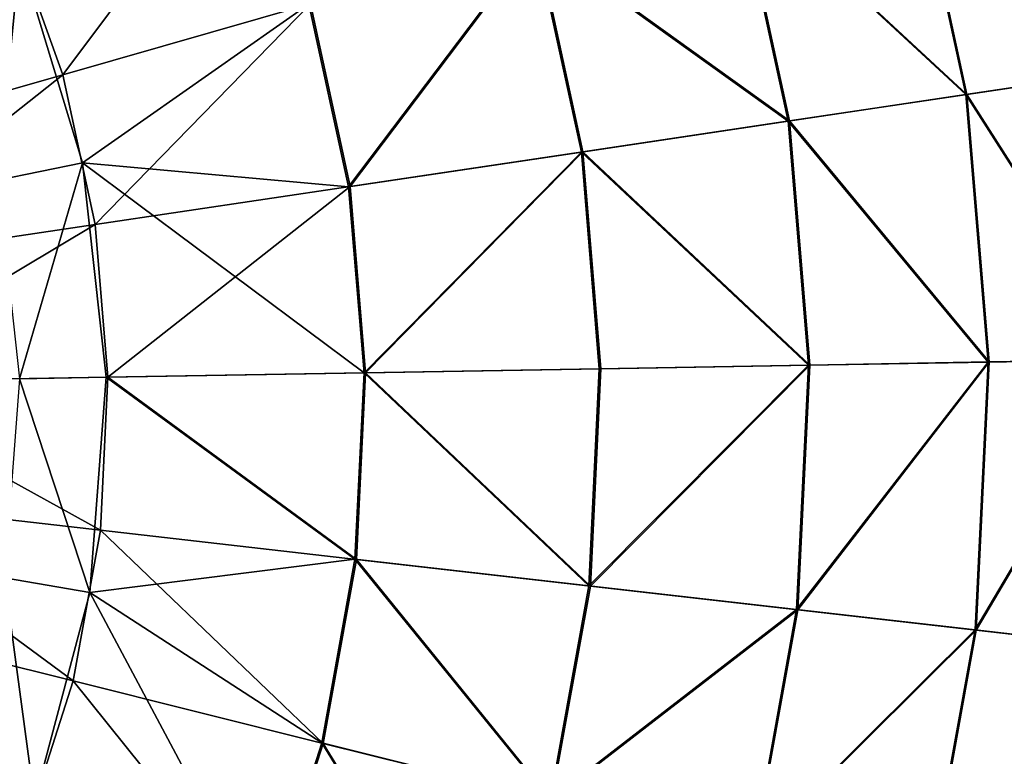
# Model space of a CAD drawing. Header units: millimetres. Extents: x 64 to 3333, y 103 to 3347.
# Tile 43 of 256: x 556 to 575, y 656 to 671. Entities that reach past the tile are written whole.
import ezdxf

# ---------------------------------------------------------------- set-up
doc = ezdxf.new("R2010")
doc.units = ezdxf.units.MM
doc.header["$LTSCALE"] = 25.4
doc.layers.get('0').update_dxf_attribs({"true_color": 0xff5454})

# ---------------------------------------------------------------- blocks, each defined once
blk = doc.blocks.new('SPIDER-6785-9743.STL')
at = {"color": 7, "true_color": 0xffffff}
mesh = blk.add_polyface(dxfattribs=at)
corners = [(577.397, 669.517, 82.32), (573.401, 674.262, 87.597), (574.524, 669.088, 87.597), (576.194, 675.062, 82.32)]
mesh.append_faces([[corners[k] for k in face] for face in [(0, 1, 2), (1, 0, 3)]], dxfattribs={"vtx0": -1, "color": 7})
mesh = blk.add_polyface(dxfattribs=at)
corners = [(573.422, 674.268, 36.191), (577.414, 669.519, 41.47), (574.545, 669.091, 36.191), (576.211, 675.067, 41.47)]
mesh.append_faces([[corners[k] for k in face] for face in [(0, 1, 2), (1, 0, 3)]], dxfattribs={"vtx0": -1, "color": 7})
mesh = blk.add_polyface(dxfattribs=at)
corners = [(560.349, 674.35, 23.083), (556.705, 669.478, 19.854), (555.684, 672.323, 19.854), (561.594, 670.879, 23.083)]
mesh.append_faces([[corners[k] for k in face] for face in [(0, 1, 2), (1, 0, 3)]], dxfattribs={"vtx0": -1, "color": 7})
mesh = blk.add_polyface(dxfattribs=at)
corners = [(574.524, 669.088, 87.597), (569.995, 673.286, 92.469), (571.019, 668.565, 92.469), (573.401, 674.262, 87.597)]
mesh.append_faces([[corners[k] for k in face] for face in [(0, 1, 2), (1, 0, 3)]], dxfattribs={"vtx0": -1, "color": 7})
mesh = blk.add_polyface(dxfattribs=at)
corners = [(570.019, 673.293, 31.316), (574.545, 669.091, 36.191), (571.044, 668.568, 31.316), (573.422, 674.268, 36.191)]
mesh.append_faces([[corners[k] for k in face] for face in [(0, 1, 2), (1, 0, 3)]], dxfattribs={"vtx0": -1, "color": 7})
mesh = blk.add_polyface(dxfattribs=at)
corners = [(571.019, 668.565, 92.469), (566.028, 672.149, 96.858), (566.938, 667.955, 96.858), (569.995, 673.286, 92.469)]
mesh.append_faces([[corners[k] for k in face] for face in [(0, 1, 2), (1, 0, 3)]], dxfattribs={"vtx0": -1, "color": 7})
mesh = blk.add_polyface(dxfattribs=at)
corners = [(566.056, 672.157, 26.924), (571.044, 668.568, 31.316), (566.966, 667.96, 26.924), (570.019, 673.293, 31.316)]
mesh.append_faces([[corners[k] for k in face] for face in [(0, 1, 2), (1, 0, 3)]], dxfattribs={"vtx0": -1, "color": 7})
mesh = blk.add_polyface(dxfattribs=at)
corners = [(555.684, 672.323, 19.854), (551.466, 667.977, 17.288), (550.685, 670.151, 17.288), (556.705, 669.478, 19.854)]
mesh.append_faces([[corners[k] for k in face] for face in [(0, 1, 2), (1, 0, 3)]], dxfattribs={"vtx0": -1, "color": 7})
mesh = blk.add_polyface(dxfattribs=at)
corners = [(562.344, 667.27, 100.694), (566.028, 672.149, 96.858), (561.563, 670.87, 100.694), (566.938, 667.955, 96.858)]
mesh.append_faces([[corners[k] for k in face] for face in [(0, 1, 2), (1, 0, 3)]], dxfattribs={"vtx0": -1, "color": 7})
mesh = blk.add_polyface(dxfattribs=at)
corners = [(566.056, 672.157, 26.924), (562.376, 667.275, 23.083), (561.594, 670.879, 23.083), (566.966, 667.96, 26.924)]
mesh.append_faces([[corners[k] for k in face] for face in [(0, 1, 2), (1, 0, 3)]], dxfattribs={"vtx0": -1, "color": 7})
mesh = blk.add_polyface(dxfattribs=at)
corners = [(555.42, 667.4, 105.177), (555.859, 671.818, 103.919), (554.276, 671.173, 105.177), (557.095, 667.743, 103.919)]
mesh.append_faces([[corners[k] for k in face] for face in [(0, 1, 2), (1, 0, 3)]], dxfattribs={"vtx0": -1, "color": 7})
mesh = blk.add_polyface(dxfattribs=at)
corners = [(561.563, 670.87, 100.694), (555.859, 671.818, 103.919), (557.095, 667.743, 103.919)]
mesh.append_faces([[corners[k] for k in face] for face in [(0, 1, 2)]], dxfattribs={"color": 7})
mesh = blk.add_polyface(dxfattribs=at)
corners = [(561.594, 670.879, 23.083), (557.346, 666.524, 19.854), (556.705, 669.478, 19.854), (562.376, 667.275, 23.083)]
mesh.append_faces([[corners[k] for k in face] for face in [(0, 1, 2), (1, 0, 3)]], dxfattribs={"vtx0": -1, "color": 7})
mesh = blk.add_polyface(dxfattribs=at)
corners = [(562.344, 667.27, 100.694), (561.563, 670.87, 100.694), (557.095, 667.743, 103.919)]
mesh.append_faces([[corners[k] for k in face] for face in [(0, 1, 2)]], dxfattribs={"color": 7})
mesh = blk.add_polyface(dxfattribs=at)
corners = [(556.705, 669.478, 19.854), (551.955, 665.719, 17.288), (551.466, 667.977, 17.288), (557.346, 666.524, 19.854)]
mesh.append_faces([[corners[k] for k in face] for face in [(0, 1, 2), (1, 0, 3)]], dxfattribs={"vtx0": -1, "color": 7})
mesh = blk.add_polyface(dxfattribs=at)
corners = [(577.866, 663.861, 82.32), (574.524, 669.088, 87.597), (574.961, 663.811, 87.597), (577.397, 669.517, 82.32)]
mesh.append_faces([[corners[k] for k in face] for face in [(0, 1, 2), (1, 0, 3)]], dxfattribs={"vtx0": -1, "color": 7})
mesh = blk.add_polyface(dxfattribs=at)
corners = [(574.545, 669.091, 36.191), (577.883, 663.862, 41.47), (574.983, 663.812, 36.191), (577.414, 669.519, 41.47)]
mesh.append_faces([[corners[k] for k in face] for face in [(0, 1, 2), (1, 0, 3)]], dxfattribs={"vtx0": -1, "color": 7})
mesh = blk.add_polyface(dxfattribs=at)
corners = [(574.961, 663.811, 87.597), (571.019, 668.565, 92.469), (571.418, 663.75, 92.469), (574.524, 669.088, 87.597)]
mesh.append_faces([[corners[k] for k in face] for face in [(0, 1, 2), (1, 0, 3)]], dxfattribs={"vtx0": -1, "color": 7})
mesh = blk.add_polyface(dxfattribs=at)
corners = [(571.044, 668.568, 31.316), (574.983, 663.812, 36.191), (571.444, 663.75, 31.316), (574.545, 669.091, 36.191)]
mesh.append_faces([[corners[k] for k in face] for face in [(0, 1, 2), (1, 0, 3)]], dxfattribs={"vtx0": -1, "color": 7})
mesh = blk.add_polyface(dxfattribs=at)
corners = [(571.418, 663.75, 92.469), (566.938, 667.955, 96.858), (567.292, 663.679, 96.858), (571.019, 668.565, 92.469)]
mesh.append_faces([[corners[k] for k in face] for face in [(0, 1, 2), (1, 0, 3)]], dxfattribs={"vtx0": -1, "color": 7})
mesh = blk.add_polyface(dxfattribs=at)
corners = [(566.966, 667.96, 26.924), (571.444, 663.75, 31.316), (567.321, 663.679, 26.924), (571.044, 668.568, 31.316)]
mesh.append_faces([[corners[k] for k in face] for face in [(0, 1, 2), (1, 0, 3)]], dxfattribs={"vtx0": -1, "color": 7})
mesh = blk.add_polyface(dxfattribs=at)
corners = [(562.649, 663.599, 100.694), (566.938, 667.955, 96.858), (562.344, 667.27, 100.694), (567.292, 663.679, 96.858)]
mesh.append_faces([[corners[k] for k in face] for face in [(0, 1, 2), (1, 0, 3)]], dxfattribs={"vtx0": -1, "color": 7})
mesh = blk.add_polyface(dxfattribs=at)
corners = [(566.966, 667.96, 26.924), (562.681, 663.599, 23.083), (562.376, 667.275, 23.083), (567.321, 663.679, 26.924)]
mesh.append_faces([[corners[k] for k in face] for face in [(0, 1, 2), (1, 0, 3)]], dxfattribs={"vtx0": -1, "color": 7})
mesh = blk.add_polyface(dxfattribs=at)
corners = [(555.852, 663.481, 105.177), (557.095, 667.743, 103.919), (555.42, 667.4, 105.177), (557.561, 663.511, 103.919)]
mesh.append_faces([[corners[k] for k in face] for face in [(0, 1, 2), (1, 0, 3)]], dxfattribs={"vtx0": -1, "color": 7})
mesh = blk.add_polyface(dxfattribs=at)
corners = [(562.649, 663.599, 100.694), (557.095, 667.743, 103.919), (557.561, 663.511, 103.919)]
mesh.append_faces([[corners[k] for k in face] for face in [(0, 1, 2)]], dxfattribs={"color": 7})
mesh = blk.add_polyface(dxfattribs=at)
corners = [(562.649, 663.599, 100.694), (562.344, 667.27, 100.694), (557.095, 667.743, 103.919)]
mesh.append_faces([[corners[k] for k in face] for face in [(0, 1, 2)]], dxfattribs={"color": 7})
mesh = blk.add_polyface(dxfattribs=at)
corners = [(562.376, 667.275, 23.083), (557.596, 663.511, 19.854), (557.346, 666.524, 19.854), (562.681, 663.599, 23.083)]
mesh.append_faces([[corners[k] for k in face] for face in [(0, 1, 2), (1, 0, 3)]], dxfattribs={"vtx0": -1, "color": 7})
mesh = blk.add_polyface(dxfattribs=at)
corners = [(557.346, 666.524, 19.854), (552.146, 663.417, 17.288), (551.955, 665.719, 17.288), (557.596, 663.511, 19.854)]
mesh.append_faces([[corners[k] for k in face] for face in [(0, 1, 2), (1, 0, 3)]], dxfattribs={"vtx0": -1, "color": 7})
mesh = blk.add_polyface(dxfattribs=at)
corners = [(577.866, 663.861, 82.32), (574.706, 658.523, 87.597), (577.593, 658.193, 82.32), (574.961, 663.811, 87.597)]
mesh.append_faces([[corners[k] for k in face] for face in [(0, 1, 2), (1, 0, 3)]], dxfattribs={"vtx0": -1, "color": 7})
mesh = blk.add_polyface(dxfattribs=at)
corners = [(574.728, 658.52, 36.191), (577.883, 663.862, 41.47), (577.61, 658.191, 41.47), (574.983, 663.812, 36.191)]
mesh.append_faces([[corners[k] for k in face] for face in [(0, 1, 2), (1, 0, 3)]], dxfattribs={"vtx0": -1, "color": 7})
mesh = blk.add_polyface(dxfattribs=at)
corners = [(567.086, 659.392, 96.858), (562.649, 663.599, 100.694), (562.471, 659.919, 100.694), (567.292, 663.679, 96.858)]
mesh.append_faces([[corners[k] for k in face] for face in [(0, 1, 2), (1, 0, 3)]], dxfattribs={"vtx0": -1, "color": 7})
mesh = blk.add_polyface(dxfattribs=at)
corners = [(562.681, 663.599, 23.083), (567.115, 659.389, 26.924), (562.503, 659.915, 23.083), (567.321, 663.679, 26.924)]
mesh.append_faces([[corners[k] for k in face] for face in [(0, 1, 2), (1, 0, 3)]], dxfattribs={"vtx0": -1, "color": 7})
mesh = blk.add_polyface(dxfattribs=at)
corners = [(571.418, 663.75, 92.469), (567.086, 659.392, 96.858), (571.185, 658.924, 92.469), (567.292, 663.679, 96.858)]
mesh.append_faces([[corners[k] for k in face] for face in [(0, 1, 2), (1, 0, 3)]], dxfattribs={"vtx0": -1, "color": 7})
mesh = blk.add_polyface(dxfattribs=at)
corners = [(567.115, 659.389, 26.924), (571.444, 663.75, 31.316), (571.211, 658.922, 31.316), (567.321, 663.679, 26.924)]
mesh.append_faces([[corners[k] for k in face] for face in [(0, 1, 2), (1, 0, 3)]], dxfattribs={"vtx0": -1, "color": 7})
mesh = blk.add_polyface(dxfattribs=at)
corners = [(574.961, 663.811, 87.597), (571.185, 658.924, 92.469), (574.706, 658.523, 87.597), (571.418, 663.75, 92.469)]
mesh.append_faces([[corners[k] for k in face] for face in [(0, 1, 2), (1, 0, 3)]], dxfattribs={"vtx0": -1, "color": 7})
mesh = blk.add_polyface(dxfattribs=at)
corners = [(571.211, 658.922, 31.316), (574.983, 663.812, 36.191), (574.728, 658.52, 36.191), (571.444, 663.75, 31.316)]
mesh.append_faces([[corners[k] for k in face] for face in [(0, 1, 2), (1, 0, 3)]], dxfattribs={"vtx0": -1, "color": 7})
mesh = blk.add_polyface(dxfattribs=at)
corners = [(552.146, 663.417, 17.288), (557.45, 660.492, 19.854), (552.035, 661.11, 17.288), (557.596, 663.511, 19.854)]
mesh.append_faces([[corners[k] for k in face] for face in [(0, 1, 2), (1, 0, 3)]], dxfattribs={"vtx0": -1, "color": 7})
mesh = blk.add_polyface(dxfattribs=at)
corners = [(557.241, 659.265, 103.919), (555.852, 663.481, 105.177), (555.556, 659.549, 105.177), (557.561, 663.511, 103.919)]
mesh.append_faces([[corners[k] for k in face] for face in [(0, 1, 2), (1, 0, 3)]], dxfattribs={"vtx0": -1, "color": 7})
mesh = blk.add_polyface(dxfattribs=at)
corners = [(562.471, 659.919, 100.694), (557.561, 663.511, 103.919), (557.241, 659.265, 103.919)]
mesh.append_faces([[corners[k] for k in face] for face in [(0, 1, 2)]], dxfattribs={"color": 7})
mesh = blk.add_polyface(dxfattribs=at)
corners = [(557.596, 663.511, 19.854), (562.503, 659.915, 23.083), (557.45, 660.492, 19.854), (562.681, 663.599, 23.083)]
mesh.append_faces([[corners[k] for k in face] for face in [(0, 1, 2), (1, 0, 3)]], dxfattribs={"vtx0": -1, "color": 7})
mesh = blk.add_polyface(dxfattribs=at)
corners = [(562.649, 663.599, 100.694), (557.561, 663.511, 103.919), (562.471, 659.919, 100.694)]
mesh.append_faces([[corners[k] for k in face] for face in [(0, 1, 2)]], dxfattribs={"color": 7})
mesh = blk.add_polyface(dxfattribs=at)
corners = [(552.035, 661.11, 17.288), (556.912, 657.517, 19.854), (551.623, 658.837, 17.288), (557.45, 660.492, 19.854)]
mesh.append_faces([[corners[k] for k in face] for face in [(0, 1, 2), (1, 0, 3)]], dxfattribs={"vtx0": -1, "color": 7})
mesh = blk.add_polyface(dxfattribs=at)
corners = [(557.45, 660.492, 19.854), (561.846, 656.286, 23.083), (556.912, 657.517, 19.854), (562.503, 659.915, 23.083)]
mesh.append_faces([[corners[k] for k in face] for face in [(0, 1, 2), (1, 0, 3)]], dxfattribs={"vtx0": -1, "color": 7})
mesh = blk.add_polyface(dxfattribs=at)
corners = [(562.471, 659.919, 100.694), (557.241, 659.265, 103.919), (561.815, 656.294, 100.694)]
mesh.append_faces([[corners[k] for k in face] for face in [(0, 1, 2)]], dxfattribs={"color": 7})
mesh = blk.add_polyface(dxfattribs=at)
corners = [(566.321, 655.169, 96.858), (562.471, 659.919, 100.694), (561.815, 656.294, 100.694), (567.086, 659.392, 96.858)]
mesh.append_faces([[corners[k] for k in face] for face in [(0, 1, 2), (1, 0, 3)]], dxfattribs={"vtx0": -1, "color": 7})
mesh = blk.add_polyface(dxfattribs=at)
corners = [(562.503, 659.915, 23.083), (566.349, 655.162, 26.924), (561.846, 656.286, 23.083), (567.115, 659.389, 26.924)]
mesh.append_faces([[corners[k] for k in face] for face in [(0, 1, 2), (1, 0, 3)]], dxfattribs={"vtx0": -1, "color": 7})
mesh = blk.add_polyface(dxfattribs=at)
corners = [(556.147, 655.149, 103.919), (555.556, 659.549, 105.177), (554.543, 655.739, 105.177), (557.241, 659.265, 103.919)]
mesh.append_faces([[corners[k] for k in face] for face in [(0, 1, 2), (1, 0, 3)]], dxfattribs={"vtx0": -1, "color": 7})
mesh = blk.add_polyface(dxfattribs=at)
corners = [(571.185, 658.924, 92.469), (566.321, 655.169, 96.858), (570.325, 654.17, 92.469), (567.086, 659.392, 96.858)]
mesh.append_faces([[corners[k] for k in face] for face in [(0, 1, 2), (1, 0, 3)]], dxfattribs={"vtx0": -1, "color": 7})
mesh = blk.add_polyface(dxfattribs=at)
corners = [(566.349, 655.162, 26.924), (571.211, 658.922, 31.316), (570.35, 654.164, 31.316), (567.115, 659.389, 26.924)]
mesh.append_faces([[corners[k] for k in face] for face in [(0, 1, 2), (1, 0, 3)]], dxfattribs={"vtx0": -1, "color": 7})
mesh = blk.add_polyface(dxfattribs=at)
corners = [(560.691, 652.786, 100.694), (557.241, 659.265, 103.919), (556.147, 655.149, 103.919)]
mesh.append_faces([[corners[k] for k in face] for face in [(0, 1, 2)]], dxfattribs={"color": 7})
mesh = blk.add_polyface(dxfattribs=at)
corners = [(561.815, 656.294, 100.694), (557.241, 659.265, 103.919), (560.691, 652.786, 100.694)]
mesh.append_faces([[corners[k] for k in face] for face in [(0, 1, 2)]], dxfattribs={"color": 7})
mesh = blk.add_polyface(dxfattribs=at)
corners = [(551.623, 658.837, 17.288), (555.99, 654.638, 19.854), (550.919, 656.637, 17.288), (556.912, 657.517, 19.854)]
mesh.append_faces([[corners[k] for k in face] for face in [(0, 1, 2), (1, 0, 3)]], dxfattribs={"vtx0": -1, "color": 7})
mesh = blk.add_polyface(dxfattribs=at)
corners = [(574.706, 658.523, 87.597), (570.325, 654.17, 92.469), (573.763, 653.312, 87.597), (571.185, 658.924, 92.469)]
mesh.append_faces([[corners[k] for k in face] for face in [(0, 1, 2), (1, 0, 3)]], dxfattribs={"vtx0": -1, "color": 7})
mesh = blk.add_polyface(dxfattribs=at)
corners = [(570.35, 654.164, 31.316), (574.728, 658.52, 36.191), (573.784, 653.307, 36.191), (571.211, 658.922, 31.316)]
mesh.append_faces([[corners[k] for k in face] for face in [(0, 1, 2), (1, 0, 3)]], dxfattribs={"vtx0": -1, "color": 7})
mesh = blk.add_polyface(dxfattribs=at)
corners = [(577.593, 658.193, 82.32), (573.763, 653.312, 87.597), (576.582, 652.609, 82.32), (574.706, 658.523, 87.597)]
mesh.append_faces([[corners[k] for k in face] for face in [(0, 1, 2), (1, 0, 3)]], dxfattribs={"vtx0": -1, "color": 7})
mesh = blk.add_polyface(dxfattribs=at)
corners = [(573.784, 653.307, 36.191), (577.61, 658.191, 41.47), (576.598, 652.605, 41.47), (574.728, 658.52, 36.191)]
mesh.append_faces([[corners[k] for k in face] for face in [(0, 1, 2), (1, 0, 3)]], dxfattribs={"vtx0": -1, "color": 7})
mesh = blk.add_polyface(dxfattribs=at)
corners = [(556.912, 657.517, 19.854), (560.721, 652.774, 23.083), (555.99, 654.638, 19.854), (561.846, 656.286, 23.083)]
mesh.append_faces([[corners[k] for k in face] for face in [(0, 1, 2), (1, 0, 3)]], dxfattribs={"vtx0": -1, "color": 7})
mesh = blk.add_polyface(dxfattribs=at)
corners = [(550.919, 656.637, 17.288), (554.7, 651.905, 19.854), (549.933, 654.548, 17.288), (555.99, 654.638, 19.854)]
mesh.append_faces([[corners[k] for k in face] for face in [(0, 1, 2), (1, 0, 3)]], dxfattribs={"vtx0": -1, "color": 7})
mesh = blk.add_polyface(dxfattribs=at)
corners = [(565.012, 651.083, 96.858), (561.815, 656.294, 100.694), (560.691, 652.786, 100.694), (566.321, 655.169, 96.858)]
mesh.append_faces([[corners[k] for k in face] for face in [(0, 1, 2), (1, 0, 3)]], dxfattribs={"vtx0": -1, "color": 7})
mesh = blk.add_polyface(dxfattribs=at)
corners = [(561.846, 656.286, 23.083), (565.039, 651.072, 26.924), (560.721, 652.774, 23.083), (566.349, 655.162, 26.924)]
mesh.append_faces([[corners[k] for k in face] for face in [(0, 1, 2), (1, 0, 3)]], dxfattribs={"vtx0": -1, "color": 7})

msp = doc.modelspace()

# ---------------------------------------------------------------- block references
at = {"color": 250, "true_color": 0x262626}
msp.add_blockref('SPIDER-6785-9743.STL', (0, 0), dxfattribs=at)

doc.saveas('drawing.dxf')
